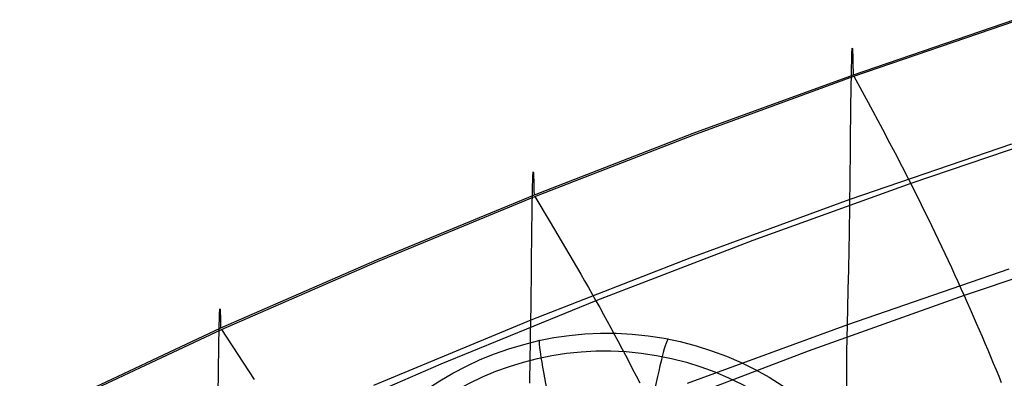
# Model space of a CAD drawing. Extents: x -3677 to -3089, y -67 to 482.
# Tile 43 of 110: x -3540 to -3509, y 452 to 463. Entities that reach past the tile are written whole.
import ezdxf

# ---------------------------------------------------------------- set-up
doc = ezdxf.new("R2010")
doc.units = 0
doc.layers.add('CURVA_ORIGIN', color=125, linetype='CONTINUOUS')
doc.layers.add('LIVELLO_02', color=3, linetype='CONTINUOUS')

msp = doc.modelspace()

# ---------------------------------------------------------------- linework, layer by layer
at = {"layer": 'CURVA_ORIGIN'}
for p, q in [((-3508.459935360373, 463.0691372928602, 435.9226366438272), (-3513.575349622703, 461.315503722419, 436.4926287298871)), ((-3513.548235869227, 461.2780465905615, 436.5046909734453), (-3508.433278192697, 463.032153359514, 435.9345411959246)), ((-3513.6179425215, 461.8656222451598, 432.8817733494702), (-3513.616311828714, 461.9228133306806, 433.0729897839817)), ((-3513.616311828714, 461.9228133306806, 433.0729897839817), (-3513.614670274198, 461.9745049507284, 433.2614084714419)), ((-3513.614670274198, 461.9745049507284, 433.2614084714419), (-3513.613017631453, 462.0204970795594, 433.4469275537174)), ((-3513.613017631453, 462.0204970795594, 433.4469275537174), (-3513.611353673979, 462.0605896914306, 433.6294451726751)), ((-3513.611353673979, 462.0605896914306, 433.6294451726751), (-3513.609678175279, 462.0945827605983, 433.8088594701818)), ((-3513.609678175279, 462.0945827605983, 433.8088594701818), (-3513.60799090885, 462.1222762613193, 433.9850685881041)), ((-3513.60799090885, 462.1222762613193, 433.9850685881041), (-3513.607142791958, 462.1336981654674, 434.0719393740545)), ((-3513.607142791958, 462.1336981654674, 434.0719393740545), (-3513.606291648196, 462.1434701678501, 434.1579706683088)), ((-3513.606291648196, 462.1434701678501, 434.1579706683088), (-3513.605437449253, 462.1515672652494, 434.2431497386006)), ((-3513.605437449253, 462.1515672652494, 434.2431497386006), (-3513.604580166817, 462.1579644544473, 434.3274638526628)), ((-3513.604580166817, 462.1579644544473, 434.3274638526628), (-3513.603719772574, 462.162636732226, 434.4109002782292)), ((-3513.603719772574, 462.162636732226, 434.4109002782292), (-3513.602856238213, 462.1655590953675, 434.4934462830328)), ((-3513.602856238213, 462.1655590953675, 434.4934462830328), (-3513.601989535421, 462.1667065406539, 434.575089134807)), ((-3513.601989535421, 462.1667065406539, 434.575089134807), (-3513.601119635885, 462.1660540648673, 434.6558161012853)), ((-3513.601119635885, 462.1660540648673, 434.6558161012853), (-3513.600246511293, 462.1635766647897, 434.735614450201)), ((-3513.600246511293, 462.1635766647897, 434.735614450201), (-3513.599370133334, 462.1592493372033, 434.8144714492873)), ((-3513.599370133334, 462.1592493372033, 434.8144714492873), (-3513.598490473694, 462.1530470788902, 434.8923743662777)), ((-3513.598490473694, 462.1530470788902, 434.8923743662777), (-3513.597607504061, 462.1449448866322, 434.9693104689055)), ((-3513.597607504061, 462.1449448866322, 434.9693104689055), (-3513.596721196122, 462.1349177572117, 435.0452670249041)), ((-3513.596721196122, 462.1349177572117, 435.0452670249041), (-3513.595831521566, 462.1229406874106, 435.1202313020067)), ((-3513.595831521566, 462.1229406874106, 435.1202313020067), (-3513.594938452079, 462.1089886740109, 435.1941905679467)), ((-3513.594938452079, 462.1089886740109, 435.1941905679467), (-3513.59404195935, 462.0930367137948, 435.2671320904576)), ((-3513.59404195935, 462.0930367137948, 435.2671320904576), (-3513.593142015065, 462.0750598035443, 435.3390431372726)), ((-3513.593142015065, 462.0750598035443, 435.3390431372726), (-3513.592238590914, 462.0550329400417, 435.409910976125)), ((-3513.592238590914, 462.0550329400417, 435.409910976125), (-3513.591331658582, 462.0329311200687, 435.4797228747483)), ((-3513.591331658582, 462.0329311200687, 435.4797228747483), (-3513.590421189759, 462.0087293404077, 435.5484661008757)), ((-3513.590421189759, 462.0087293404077, 435.5484661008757), (-3513.58950715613, 461.9824025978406, 435.6161279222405)), ((-3513.58950715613, 461.9824025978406, 435.6161279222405), (-3513.588589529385, 461.9539258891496, 435.6826956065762)), ((-3513.588589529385, 461.9539258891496, 435.6826956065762), (-3513.58766828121, 461.9232742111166, 435.7481564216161)), ((-3513.58766828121, 461.9232742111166, 435.7481564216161), (-3513.586743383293, 461.8904225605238, 435.8124976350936)), ((-3513.624361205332, 461.5858637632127, 432.0909673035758), (-3513.62117222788, 461.7355417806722, 432.4913546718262)), ((-3513.62117222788, 461.7355417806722, 432.4913546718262), (-3513.619562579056, 461.8031317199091, 432.6878610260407)), ((-3513.619562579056, 461.8031317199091, 432.6878610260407), (-3513.6179425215, 461.8656222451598, 432.8817733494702)), ((-3513.586743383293, 461.8904225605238, 435.8124976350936), (-3513.585814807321, 461.8553459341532, 435.8757065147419)), ((-3513.585814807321, 461.8553459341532, 435.8757065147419), (-3513.585349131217, 461.8369654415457, 435.9068823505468)), ((-3513.585349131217, 461.8369654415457, 435.9068823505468), (-3513.584882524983, 461.818019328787, 435.9377703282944)), ((-3513.584882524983, 461.818019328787, 435.9377703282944), (-3513.584414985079, 461.798504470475, 435.9683688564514)), ((-3513.584414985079, 461.798504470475, 435.9683688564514), (-3513.583946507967, 461.7784177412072, 435.9986763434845)), ((-3513.583946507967, 461.7784177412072, 435.9986763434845), (-3513.583477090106, 461.7577560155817, 436.0286911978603)), ((-3513.583477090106, 461.7577560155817, 436.0286911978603), (-3513.583006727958, 461.7365161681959, 436.0584118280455)), ((-3513.583006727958, 461.7365161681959, 436.0584118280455), (-3513.582535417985, 461.7146950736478, 436.0878366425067)), ((-3513.582535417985, 461.7146950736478, 436.0878366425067), (-3513.582063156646, 461.6922896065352, 436.1169640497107)), ((-3513.582063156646, 461.6922896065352, 436.1169640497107), (-3513.581589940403, 461.6692966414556, 436.1457924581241)), ((-3513.581589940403, 461.6692966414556, 436.1457924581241), (-3513.581115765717, 461.6457130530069, 436.1743202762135)), ((-3513.581115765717, 461.6457130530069, 436.1743202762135), (-3513.580164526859, 461.5967615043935, 436.2304677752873)), ((-3513.575349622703, 461.315503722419, 436.4926287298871), (-3518.650615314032, 459.4617845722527, 437.0951559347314)), ((-3513.630624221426, 461.2341158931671, 431.2635459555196), (-3513.627511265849, 461.4181883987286, 431.681426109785)), ((-3513.627511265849, 461.4181883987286, 431.681426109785), (-3513.624361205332, 461.5858637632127, 432.0909673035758)), ((-3513.580164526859, 461.5967615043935, 436.2304677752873), (-3513.579209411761, 461.5454099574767, 436.2853938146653)), ((-3513.579209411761, 461.5454099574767, 436.2853938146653), (-3513.578250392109, 461.4916334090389, 436.3390856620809)), ((-3513.578250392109, 461.4916334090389, 436.3390856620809), (-3513.577287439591, 461.435406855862, 436.3915305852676)), ((-3513.577287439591, 461.435406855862, 436.3915305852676), (-3513.576320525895, 461.376705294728, 436.4427158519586)), ((-3513.576320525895, 461.376705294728, 436.4427158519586), (-3513.575349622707, 461.3155037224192, 436.4926287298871)), ((-3518.623107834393, 459.4239703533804, 437.1073374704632), (-3513.548235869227, 461.2780465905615, 436.5046909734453)), ((-3513.636746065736, 460.8231802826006, 430.4060282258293), (-3513.633701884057, 461.0352464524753, 430.8381417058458)), ((-3513.633701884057, 461.0352464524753, 430.8381417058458), (-3513.630624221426, 461.2341158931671, 431.2635459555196)), ((-3513.548235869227, 461.2780465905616, 436.5046909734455), (-3513.096775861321, 460.439951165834, 436.7746787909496)), ((-3513.642741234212, 460.3658585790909, 429.5249330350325), (-3513.636746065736, 460.8231802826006, 430.4060282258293)), ((-3513.671324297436, 457.8315163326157, 424.9939573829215), (-3513.642741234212, 460.3658585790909, 429.5249330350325)), ((-3513.096775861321, 460.439951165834, 436.7746787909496), (-3512.645146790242, 459.5951596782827, 437.0261898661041)), ((-3518.650615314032, 459.4617845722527, 437.0951559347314), (-3523.682494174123, 457.5049451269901, 437.7311687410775)), ((-3512.645146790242, 459.5951596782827, 437.0261898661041), (-3512.419953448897, 459.1693101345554, 437.1376136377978)), ((-3506.704967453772, 459.5842043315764, 436.82314482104), (-3511.75014424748, 457.8734209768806, 437.379023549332)), ((-3523.65468710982, 457.4669591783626, 437.7434090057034), (-3518.623107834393, 459.4239703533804, 437.1073374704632)), ((-3508.560216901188, 459.1237167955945, 423.5365774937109), (-3513.676863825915, 457.3647126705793, 424.1082947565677)), ((-3512.419953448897, 459.1693101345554, 437.1376136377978), (-3512.195539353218, 458.7406552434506, 437.235534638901)), ((-3512.195539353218, 458.7406552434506, 437.235534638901), (-3512.083710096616, 458.5251579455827, 437.2785062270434)), ((-3512.083710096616, 458.5251579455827, 437.2785062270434), (-3511.972178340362, 458.3088178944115, 437.3169916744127)), ((-3523.716658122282, 458.1534197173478, 434.9842912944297), (-3523.714973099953, 458.1835288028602, 435.1615554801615)), ((-3523.714973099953, 458.1835288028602, 435.1615554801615), (-3523.713276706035, 458.2075601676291, 435.3357270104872)), ((-3523.713276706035, 458.2075601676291, 435.3357270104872), (-3523.71156873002, 458.22532675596, 435.5067106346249)), ((-3523.71156873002, 458.22532675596, 435.5067106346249), (-3523.710710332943, 458.2318023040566, 435.5909772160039)), ((-3523.710710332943, 458.2318023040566, 435.5909772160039), (-3523.7098489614, 458.2366415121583, 435.6744111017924)), ((-3523.7098489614, 458.2366415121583, 435.6744111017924), (-3523.708984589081, 458.2398209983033, 435.757000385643)), ((-3523.708984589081, 458.2398209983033, 435.757000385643), (-3523.708117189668, 458.2413173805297, 435.8387331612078)), ((-3523.708117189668, 458.2413173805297, 435.8387331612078), (-3523.707246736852, 458.2411072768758, 435.9195975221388)), ((-3523.707246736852, 458.2411072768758, 435.9195975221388), (-3523.706373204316, 458.2391673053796, 435.9995815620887)), ((-3523.706373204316, 458.2391673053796, 435.9995815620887), (-3523.705496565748, 458.2354740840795, 436.0786733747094)), ((-3523.705496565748, 458.2354740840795, 436.0786733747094), (-3523.704616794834, 458.2300042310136, 436.1568610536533)), ((-3523.704616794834, 458.2300042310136, 436.1568610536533), (-3523.703733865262, 458.2227343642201, 436.2341326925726)), ((-3523.703733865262, 458.2227343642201, 436.2341326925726), (-3523.702847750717, 458.2136411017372, 436.3104763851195)), ((-3523.702847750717, 458.2136411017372, 436.3104763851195), (-3523.701958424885, 458.2027010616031, 436.3858802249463)), ((-3523.701958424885, 458.2027010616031, 436.3858802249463), (-3523.701065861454, 458.1898908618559, 436.4603323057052)), ((-3523.701065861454, 458.1898908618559, 436.4603323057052), (-3523.70017003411, 458.1751871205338, 436.5338207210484)), ((-3511.972178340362, 458.3088178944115, 437.3169916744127), (-3511.860978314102, 458.0915879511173, 437.350620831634)), ((-3523.726541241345, 457.8556081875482, 433.8610944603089), (-3523.72492002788, 457.9182554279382, 434.0549143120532)), ((-3523.72492002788, 457.9182554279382, 434.0549143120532), (-3523.723288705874, 457.9759472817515, 434.2462130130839)), ((-3523.723288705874, 457.9759472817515, 434.2462130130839), (-3523.721647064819, 458.0284966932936, 434.434895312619)), ((-3523.721647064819, 458.0284966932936, 434.434895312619), (-3523.719994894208, 458.0757166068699, 434.6208659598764)), ((-3523.719994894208, 458.0757166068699, 434.6208659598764), (-3523.718331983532, 458.1174199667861, 434.804029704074)), ((-3523.718331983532, 458.1174199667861, 434.804029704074), (-3523.716658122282, 458.1534197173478, 434.9842912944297)), ((-3523.70017003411, 458.1751871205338, 436.5338207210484), (-3523.699270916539, 458.1585664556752, 436.6063335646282)), ((-3523.699270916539, 458.1585664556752, 436.6063335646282), (-3523.698368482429, 458.1400054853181, 436.6778589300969)), ((-3523.698368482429, 458.1400054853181, 436.6778589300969), (-3523.697462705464, 458.1194808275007, 436.7483849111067)), ((-3523.697462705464, 458.1194808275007, 436.7483849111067), (-3523.696553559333, 458.0969691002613, 436.8178996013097)), ((-3523.696553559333, 458.0969691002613, 436.8178996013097), (-3523.69564101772, 458.0724469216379, 436.8863910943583)), ((-3523.69564101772, 458.0724469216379, 436.8863910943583), (-3523.694725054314, 458.0458909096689, 436.9538474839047)), ((-3523.694725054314, 458.0458909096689, 436.9538474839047), (-3523.6938056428, 458.0172776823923, 437.0202568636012)), ((-3523.6938056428, 458.0172776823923, 437.0202568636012), (-3523.692882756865, 457.9865838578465, 437.0856073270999)), ((-3523.692882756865, 457.9865838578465, 437.0856073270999), (-3523.691956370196, 457.9537860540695, 437.1498869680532)), ((-3523.691956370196, 457.9537860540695, 437.1498869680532), (-3523.691026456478, 457.9188608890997, 437.2130838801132)), ((-3523.691026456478, 457.9188608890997, 437.2130838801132), (-3523.690092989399, 457.881784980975, 437.2751861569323)), ((-3523.690092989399, 457.881784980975, 437.2751861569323), (-3523.689155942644, 457.8425349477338, 437.3361818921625)), ((-3511.75014424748, 457.8734209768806, 437.379023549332), (-3516.756296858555, 456.0651341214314, 437.9665953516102)), ((-3511.860978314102, 458.0915879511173, 437.350620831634), (-3511.75014424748, 457.8734209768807, 437.379023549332)), ((-3511.75014424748, 457.8734209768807, 437.379023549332), (-3511.639711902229, 457.654296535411, 437.4019015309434)), ((-3523.734503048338, 457.4745881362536, 432.857511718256), (-3523.731346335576, 457.6398047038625, 433.2654605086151)), ((-3523.731346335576, 457.6398047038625, 433.2654605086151), (-3523.728152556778, 457.788192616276, 433.6648487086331)), ((-3523.728152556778, 457.788192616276, 433.6648487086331), (-3523.726541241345, 457.8556081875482, 433.8610944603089)), ((-3523.689155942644, 457.8425349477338, 437.3361818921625), (-3523.688215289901, 457.8010874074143, 437.3960591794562)), ((-3523.688215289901, 457.8010874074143, 437.3960591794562), (-3523.687271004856, 457.7574189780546, 437.4548061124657)), ((-3523.687271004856, 457.7574189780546, 437.4548061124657), (-3523.686323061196, 457.7115062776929, 437.5124107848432)), ((-3523.686323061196, 457.7115062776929, 437.5124107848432), (-3523.685371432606, 457.6633259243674, 437.5688612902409)), ((-3523.685371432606, 457.6633259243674, 437.5688612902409), (-3523.684416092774, 457.6128545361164, 437.624145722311)), ((-3523.684416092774, 457.6128545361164, 437.624145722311), (-3523.683457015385, 457.5600687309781, 437.6782521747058)), ((-3523.683457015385, 457.5600687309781, 437.6782521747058), (-3523.682494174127, 457.5049451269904, 437.7311687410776)), ((-3513.676863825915, 457.3647126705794, 424.1082947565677), (-3513.671324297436, 457.8315163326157, 424.9939573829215)), ((-3511.639711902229, 457.654296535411, 437.4019015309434), (-3511.529723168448, 457.4343010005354, 437.4192438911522)), ((-3523.682494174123, 457.5049451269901, 437.7311687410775), (-3528.668670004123, 455.4440292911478, 438.4009523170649)), ((-3528.640698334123, 455.4061315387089, 438.4131668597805), (-3523.65468710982, 457.4669591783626, 437.7434090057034)), ((-3523.740712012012, 457.0996548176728, 432.0189803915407), (-3523.73762437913, 457.2940393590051, 432.4417643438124)), ((-3523.73762437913, 457.2940393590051, 432.4417643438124), (-3523.734503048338, 457.4745881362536, 432.857511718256)), ((-3523.65468710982, 457.4669591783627, 437.7434090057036), (-3523.169005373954, 456.652511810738, 438.0056065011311)), ((-3513.676863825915, 457.3647126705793, 424.1082947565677), (-3518.752589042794, 455.5049021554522, 424.7127764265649)), ((-3513.682374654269, 456.9384289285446, 423.2433096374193), (-3513.676863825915, 457.3647126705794, 424.1082947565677)), ((-3511.529723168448, 457.4343010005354, 437.4192438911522), (-3511.42022146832, 457.2135474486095, 437.4311115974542)), ((-3523.743767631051, 456.8929309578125, 431.5899218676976), (-3523.740712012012, 457.0996548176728, 432.0189803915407)), ((-3513.687853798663, 456.5519391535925, 422.3986335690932), (-3513.682374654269, 456.9384289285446, 423.2433096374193)), ((-3511.42022146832, 457.2135474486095, 437.4311115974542), (-3511.311250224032, 456.9921489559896, 437.4375656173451)), ((-3511.311250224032, 456.9921489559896, 437.4375656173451), (-3511.202852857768, 456.7702185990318, 437.4386669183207)), ((-3523.749789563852, 456.4484510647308, 430.7160291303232), (-3523.743767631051, 456.8929309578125, 431.5899218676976)), ((-3523.169005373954, 456.652511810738, 438.0056065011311), (-3522.683119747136, 455.8313558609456, 438.2493358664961)), ((-3511.202852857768, 456.7702185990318, 437.4386669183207), (-3511.095072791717, 456.5478694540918, 437.4344764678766)), ((-3523.778550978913, 453.9944839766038, 426.2291732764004), (-3523.749789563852, 456.4484510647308, 430.7160291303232)), ((-3513.693294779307, 456.2018118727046, 421.5725206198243), (-3513.687853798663, 456.5519391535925, 422.3986335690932)), ((-3511.095072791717, 456.5478694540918, 437.4344764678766), (-3510.987953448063, 456.3252145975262, 437.4250552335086)), ((-3510.987953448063, 456.3252145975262, 437.4250552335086), (-3510.881538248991, 456.1023671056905, 437.4104641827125)), ((-3516.756296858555, 456.0651341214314, 437.9665953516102), (-3521.720239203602, 454.1564504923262, 438.5867656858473)), ((-3513.698691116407, 455.8846156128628, 420.7632248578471), (-3513.693294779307, 456.2018118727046, 421.5725206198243)), ((-3510.881538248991, 456.1023671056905, 437.4104641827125), (-3510.775870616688, 455.8794400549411, 437.3907642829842)), ((-3505.080935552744, 455.9961406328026, 436.5724815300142), (-3510.060776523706, 454.3262214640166, 437.1149384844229)), ((-3522.683119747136, 455.8313558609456, 438.2493358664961), (-3522.440842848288, 455.4172881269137, 438.3568824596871)), ((-3513.704036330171, 455.5969189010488, 419.9690003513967), (-3513.698691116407, 455.8846156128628, 420.7632248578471)), ((-3510.775870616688, 455.8794400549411, 437.3907642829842), (-3510.67099397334, 455.6565465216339, 437.3660165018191)), ((-3528.668670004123, 455.4440292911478, 438.4009523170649), (-3533.609662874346, 453.2860118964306, 439.1022451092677)), ((-3533.581702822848, 453.2485084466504, 439.1143347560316), (-3528.640698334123, 455.4061315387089, 438.4131668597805)), ((-3518.752589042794, 455.5049021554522, 424.7127764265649), (-3523.784127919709, 453.5411779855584, 425.3509960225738)), ((-3522.440842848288, 455.4172881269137, 438.3568824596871), (-3522.199405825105, 455.0003743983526, 438.4509409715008)), ((-3513.709323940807, 455.3352902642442, 419.1881011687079), (-3513.704036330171, 455.5969189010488, 419.9690003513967)), ((-3510.67099397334, 455.6565465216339, 437.3660165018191), (-3510.566951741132, 455.433799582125, 437.3362818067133)), ((-3510.566951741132, 455.433799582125, 437.3362818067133), (-3510.463787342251, 455.2113123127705, 437.3016211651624)), ((-3508.639756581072, 455.1609580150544, 411.1548203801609), (-3513.757606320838, 453.3978239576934, 411.7278971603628)), ((-3513.719700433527, 454.8765113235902, 417.659295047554), (-3513.714547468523, 455.0962982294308, 418.4187813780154)), ((-3513.714547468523, 455.0962982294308, 418.4187813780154), (-3513.709323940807, 455.3352902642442, 419.1881011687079)), ((-3510.463787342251, 455.2113123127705, 437.3016211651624), (-3510.361544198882, 454.9891977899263, 437.2620955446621)), ((-3522.199405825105, 455.0003743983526, 438.4509409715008), (-3522.079095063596, 454.7907285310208, 438.4919881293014)), ((-3522.079095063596, 454.7907285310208, 438.4919881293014), (-3521.959105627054, 454.5802250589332, 438.52855438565)), ((-3513.729768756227, 454.4808270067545, 416.1628390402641), (-3513.719700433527, 454.8765113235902, 417.659295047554)), ((-3510.361544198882, 454.9891977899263, 437.2620955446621), (-3510.260265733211, 454.7675690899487, 437.2177659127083)), ((-3510.260265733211, 454.7675690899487, 437.2177659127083), (-3510.159995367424, 454.5465392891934, 437.1686932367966)), ((-3521.959105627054, 454.5802250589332, 438.52855438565), (-3521.839474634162, 454.3688152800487, 438.5602701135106)), ((-3513.757606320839, 453.3978239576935, 411.7278971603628), (-3513.729768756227, 454.4808270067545, 416.1628390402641)), ((-3510.159995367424, 454.5465392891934, 437.1686932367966), (-3510.060776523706, 454.3262214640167, 437.1149384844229)), ((-3521.720239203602, 454.1564504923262, 438.5867656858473), (-3526.639627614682, 452.1463583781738, 439.2398373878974)), ((-3521.839474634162, 454.3688152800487, 438.5602701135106), (-3521.720239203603, 454.1564504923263, 438.5867656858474)), ((-3521.720239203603, 454.1564504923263, 438.5867656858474), (-3521.601438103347, 453.9431086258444, 438.6077433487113)), ((-3510.060776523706, 454.3262214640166, 437.1149384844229), (-3515.002624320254, 452.5611413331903, 437.6883269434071)), ((-3510.060776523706, 454.3262214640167, 437.1149384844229), (-3509.962650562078, 454.1067222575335, 437.056556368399)), ((-3533.642732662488, 453.7929698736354, 436.287321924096), (-3533.641097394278, 453.8257102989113, 436.4657191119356)), ((-3533.641097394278, 453.8257102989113, 436.4657191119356), (-3533.639451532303, 453.852828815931, 436.6412552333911)), ((-3533.639451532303, 453.852828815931, 436.6412552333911), (-3533.637794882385, 453.8741523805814, 436.8138421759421)), ((-3533.637794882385, 453.8741523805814, 436.8138421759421), (-3533.636127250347, 453.8895079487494, 436.9833918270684)), ((-3533.636127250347, 453.8895079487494, 436.9833918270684), (-3533.635289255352, 453.894893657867, 437.0670001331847)), ((-3533.635289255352, 453.894893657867, 437.0670001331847), (-3533.634448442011, 453.8987224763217, 437.1498160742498)), ((-3533.634448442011, 453.8987224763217, 437.1498160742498), (-3533.63360478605, 453.9009727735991, 437.2318286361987)), ((-3533.63360478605, 453.9009727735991, 437.2318286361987), (-3533.632758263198, 453.9016229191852, 437.3130268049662)), ((-3533.632758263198, 453.9016229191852, 437.3130268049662), (-3533.631908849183, 453.9006512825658, 437.3933995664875)), ((-3533.631908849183, 453.9006512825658, 437.3933995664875), (-3533.631056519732, 453.8980362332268, 437.4729359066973)), ((-3533.631056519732, 453.8980362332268, 437.4729359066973), (-3533.630201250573, 453.893756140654, 437.5516248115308)), ((-3533.630201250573, 453.893756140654, 437.5516248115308), (-3533.629343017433, 453.8877893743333, 437.6294552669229)), ((-3533.629343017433, 453.8877893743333, 437.6294552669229), (-3533.628481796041, 453.8801143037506, 437.7064162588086)), ((-3533.628481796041, 453.8801143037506, 437.7064162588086), (-3533.627617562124, 453.8707092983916, 437.7824967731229)), ((-3533.627617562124, 453.8707092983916, 437.7824967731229), (-3533.626750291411, 453.8595527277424, 437.8576857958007)), ((-3533.626750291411, 453.8595527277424, 437.8576857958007), (-3533.625879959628, 453.8466229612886, 437.9319723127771)), ((-3533.625879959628, 453.8466229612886, 437.9319723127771), (-3533.625006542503, 453.8318983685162, 438.0053453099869)), ((-3533.625006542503, 453.8318983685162, 438.0053453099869), (-3533.624130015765, 453.8153573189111, 438.0777937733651)), ((-3533.624130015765, 453.8153573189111, 438.0777937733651), (-3533.623250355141, 453.796978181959, 438.1493066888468)), ((-3523.78412791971, 453.5411779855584, 425.3509960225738), (-3523.778550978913, 453.9944839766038, 426.2291732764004)), ((-3521.601438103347, 453.9431086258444, 438.6077433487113), (-3521.483116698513, 453.7288741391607, 438.6231928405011)), ((-3509.962650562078, 454.1067222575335, 437.056556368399), (-3509.865650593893, 453.8881225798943, 436.9935765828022)), ((-3509.865650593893, 453.8881225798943, 436.9935765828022), (-3509.769807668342, 453.6704969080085, 436.9260225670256)), ((-3533.653899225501, 453.4209091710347, 434.9658332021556), (-3533.650756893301, 453.5509956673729, 435.3555039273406)), ((-3533.650756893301, 453.5509956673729, 435.3555039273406), (-3533.649171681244, 453.6092499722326, 435.5468847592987)), ((-3533.649171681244, 453.6092499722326, 435.5468847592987), (-3533.647576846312, 453.6627475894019, 435.7358450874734)), ((-3533.647576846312, 453.6627475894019, 435.7358450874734), (-3533.645972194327, 453.7113154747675, 435.9222967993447)), ((-3533.645972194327, 453.7113154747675, 435.9222967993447), (-3533.644357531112, 453.7547805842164, 436.1061517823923)), ((-3533.644357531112, 453.7547805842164, 436.1061517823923), (-3533.642732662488, 453.7929698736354, 436.287321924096)), ((-3533.623250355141, 453.796978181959, 438.1493066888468), (-3533.622367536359, 453.7767393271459, 438.2198730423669)), ((-3533.622367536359, 453.7767393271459, 438.2198730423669), (-3533.621481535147, 453.7546191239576, 438.2894818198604)), ((-3533.621481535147, 453.7546191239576, 438.2894818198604), (-3533.620592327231, 453.7305959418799, 438.3581220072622)), ((-3533.620592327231, 453.7305959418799, 438.3581220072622), (-3533.619699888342, 453.7046481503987, 438.4257825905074)), ((-3533.619699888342, 453.7046481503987, 438.4257825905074), (-3533.618804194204, 453.676754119, 438.4924525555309)), ((-3533.618804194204, 453.676754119, 438.4924525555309), (-3533.617905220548, 453.6468922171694, 438.5581208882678)), ((-3533.617905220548, 453.6468922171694, 438.5581208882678), (-3533.6170029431, 453.6150408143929, 438.6227765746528)), ((-3533.6170029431, 453.6150408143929, 438.6227765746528), (-3533.616097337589, 453.5811782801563, 438.6864086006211)), ((-3533.616097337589, 453.5811782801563, 438.6864086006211), (-3533.615188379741, 453.5452829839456, 438.7490059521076)), ((-3533.615188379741, 453.5452829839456, 438.7490059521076), (-3533.614276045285, 453.5073332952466, 438.8105576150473)), ((-3533.614276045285, 453.5073332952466, 438.8105576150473), (-3533.613360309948, 453.4673075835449, 438.8710525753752)), ((-3523.784127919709, 453.5411779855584, 425.3509960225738), (-3528.769200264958, 451.4726580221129, 426.0232151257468)), ((-3523.789674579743, 453.1257714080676, 424.4921527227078), (-3523.78412791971, 453.5411779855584, 425.3509960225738)), ((-3521.483116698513, 453.7288741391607, 438.6231928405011), (-3521.365322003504, 453.5138581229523, 438.6331757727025)), ((-3521.365322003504, 453.5138581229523, 438.6331757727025), (-3521.248101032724, 453.2981716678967, 438.6377537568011)), ((-3509.769807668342, 453.6704969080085, 436.9260225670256), (-3509.675152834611, 453.4539197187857, 436.8539177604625)), ((-3533.609662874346, 453.2860118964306, 439.1022451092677), (-3543.363559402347, 448.7147113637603, 440.5876995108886)), ((-3543.336261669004, 448.6789517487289, 440.5992304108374), (-3533.581702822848, 453.2485084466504, 439.1143347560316)), ((-3533.660076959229, 453.1112698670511, 434.1613226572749), (-3533.657005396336, 453.2738724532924, 434.5675378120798)), ((-3533.657005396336, 453.2738724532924, 434.5675378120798), (-3533.653899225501, 453.4209091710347, 434.9658332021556)), ((-3533.613360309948, 453.4673075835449, 438.8710525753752), (-3533.612441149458, 453.4251842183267, 438.9304798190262)), ((-3533.612441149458, 453.4251842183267, 438.9304798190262), (-3533.611518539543, 453.3809415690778, 438.9888283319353)), ((-3533.611518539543, 453.3809415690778, 438.9888283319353), (-3533.610592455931, 453.3345580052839, 439.0460871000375)), ((-3533.610592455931, 453.3345580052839, 439.0460871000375), (-3533.60966287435, 453.2860118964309, 439.1022451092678)), ((-3533.581702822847, 453.2485084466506, 439.1143347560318), (-3533.062775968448, 452.4599638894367, 439.36800568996)), ((-3521.248101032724, 453.2981716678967, 438.6377537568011), (-3521.131500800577, 453.0819258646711, 438.6369884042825)), ((-3513.757606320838, 453.3978239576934, 411.7278971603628), (-3518.833934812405, 451.5333214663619, 412.3339185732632)), ((-3513.765931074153, 452.9857999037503, 410.2241198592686), (-3513.757606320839, 453.3978239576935, 411.7278971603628)), ((-3509.675152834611, 453.4539197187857, 436.8539177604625), (-3509.581717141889, 453.2384654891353, 436.7772856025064)), ((-3509.581717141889, 453.2384654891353, 436.7772856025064), (-3509.489531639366, 453.0242086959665, 436.6961495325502)), ((-3533.669099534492, 452.5439104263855, 432.9022076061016), (-3533.663115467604, 452.9344857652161, 433.7478926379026)), ((-3533.663115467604, 452.9344857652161, 433.7478926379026), (-3533.660076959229, 453.1112698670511, 434.1613226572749)), ((-3523.795188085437, 452.747585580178, 423.6522987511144), (-3523.789674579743, 453.1257714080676, 424.4921527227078)), ((-3521.131500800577, 453.0819258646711, 438.6369884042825), (-3521.015568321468, 452.8652318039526, 438.6309413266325)), ((-3513.773733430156, 452.5344092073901, 408.7005721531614), (-3513.765931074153, 452.9857999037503, 410.2241198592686)), ((-3509.489531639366, 453.0242086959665, 436.6961495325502), (-3509.398627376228, 452.811223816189, 436.6105329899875)), ((-3523.800662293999, 452.4034117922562, 422.8298013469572), (-3523.795188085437, 452.747585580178, 423.6522987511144)), ((-3521.015568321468, 452.8652318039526, 438.6309413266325), (-3520.900350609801, 452.6482005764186, 438.6196741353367)), ((-3520.900350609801, 452.6482005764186, 438.6196741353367), (-3520.78589467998, 452.4309432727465, 438.6032484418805)), ((-3509.398627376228, 452.811223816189, 436.6105329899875), (-3509.309035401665, 452.599585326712, 436.5204594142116)), ((-3509.309035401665, 452.599585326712, 436.5204594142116), (-3509.220786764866, 452.3893677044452, 436.4259522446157)), ((-3533.674970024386, 452.1132212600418, 432.0361219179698), (-3533.669099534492, 452.5439104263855, 432.9022076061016)), ((-3533.062775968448, 452.4599638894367, 439.36800568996), (-3532.543603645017, 451.6646946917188, 439.6032185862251)), ((-3523.806091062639, 452.0900413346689, 422.0230277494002), (-3523.800662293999, 452.4034117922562, 422.8298013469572)), ((-3520.78589467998, 452.4309432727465, 438.6032484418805), (-3520.672247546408, 452.2135709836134, 438.5817258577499)), ((-3515.002624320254, 452.5611413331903, 437.6883269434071), (-3519.903313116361, 450.6980769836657, 438.293530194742)), ((-3513.791347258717, 441.3533136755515, 374.6334750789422), (-3513.773733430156, 452.5344092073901, 408.7005721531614)), ((-3509.220786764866, 452.3893677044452, 436.4259522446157), (-3509.133912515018, 452.1806454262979, 436.327034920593)), ((-3533.703053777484, 449.7456868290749, 427.5970556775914), (-3533.674970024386, 452.1132212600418, 432.0361219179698)), ((-3526.639627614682, 452.1463583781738, 439.2398373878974), (-3531.514764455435, 450.0410821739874, 439.9237902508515)), ((-3523.811468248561, 451.8042654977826, 421.2303451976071), (-3523.806091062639, 452.0900413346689, 422.0230277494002)), ((-3520.672247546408, 452.2135709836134, 438.5817258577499), (-3520.559456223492, 451.9961947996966, 438.5551679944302)), ((-3520.559456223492, 451.9961947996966, 438.5551679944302), (-3520.447567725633, 451.7789258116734, 438.5236364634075)), ((-3509.133912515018, 452.1806454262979, 436.327034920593), (-3509.04844370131, 451.9734929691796, 436.223730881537)), ((-3509.04844370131, 451.9734929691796, 436.223730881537), (-3508.964411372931, 451.7679848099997, 436.1160635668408)), ((-3523.816787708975, 451.542875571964, 420.4501209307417), (-3523.811468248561, 451.8042654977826, 421.2303451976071)), ((-3520.447567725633, 451.7789258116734, 438.5236364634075), (-3520.336629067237, 451.561875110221, 438.4871928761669)), ((-3508.964411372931, 451.7679848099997, 436.1160635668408), (-3508.881846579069, 451.5641954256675, 436.0040564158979))]:
    msp.add_line(p, q, dxfattribs=at)
at = {"layer": 'LIVELLO_02', "extrusion": (0.05850838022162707, -0.01377609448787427, 0.9981918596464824)}
msp.add_circle((-375.8151455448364, 3497.252494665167, -636.2770212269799), 10.09994313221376, dxfattribs=at)
at = {"layer": 'LIVELLO_02', "extrusion": (0.05762971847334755, -0.01013952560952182, 0.9982865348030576)}
msp.add_circle((-173.8403700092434, 3513.936532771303, -633.0121379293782), 9.506839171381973, dxfattribs=at)
at = {"layer": 'LIVELLO_02', "extrusion": (-0.9756891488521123, -0.2123731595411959, 0.05411400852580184)}
msp.add_arc((-1189.934609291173, -605.2033376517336, 3318.678997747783), 2.000057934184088, 177.7588754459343, 268.8584925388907, dxfattribs=at)
at = {"layer": 'LIVELLO_02', "extrusion": (-0.9798476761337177, 0.1912657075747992, 0.0575843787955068)}
msp.add_arc((231.7114900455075, -628.118179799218, 3510.671914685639), 2.000051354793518, 179.2337978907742, 270.1792420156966, dxfattribs=at)

doc.saveas('drawing.dxf')
